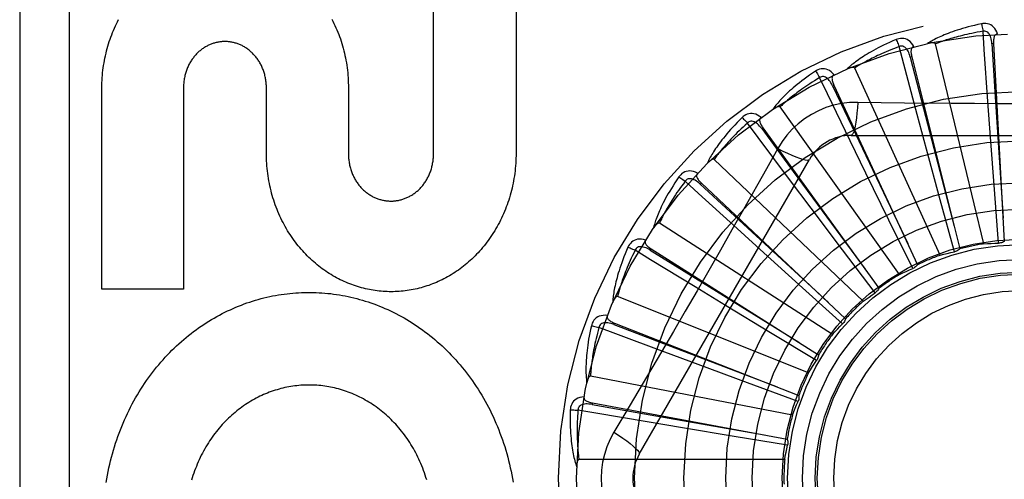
# Model space of a CAD drawing. Header units: inches. Extents: x 0 to 230, y 0 to 149.
# Tile 188 of 256: x 101.579 to 102.177, y 83.222 to 83.502. Entities that reach past the tile are written whole.
import ezdxf

# ---------------------------------------------------------------- set-up
doc = ezdxf.new("R2010")
doc.units = ezdxf.units.IN
doc.header["$LTSCALE"] = 12.648283
doc.header["$MEASUREMENT"] = 0
doc.linetypes.add('HIDDEN', pattern=[0.2, 0.1, -0.1])
doc.layers.add('RIGHTHAND_DOOR_ASSEMBLY', color=7, linetype='CONTINUOUS')

msp = doc.modelspace()

# ---------------------------------------------------------------- linework, layer by layer
at = {"layer": 'RIGHTHAND_DOOR_ASSEMBLY', "color": 8, "linetype": 'HIDDEN'}
for p, q in [((101.57865, 83.59794), (101.57865, 82.84794)), ((101.60865, 83.59794), (101.60865, 82.84794)), ((101.83002, 83.41974), (101.83002, 83.54271)), ((101.88016, 83.54271), (101.88016, 83.42043)), ((102.16435, 83.36538), (102.13489, 83.48683)), ((102.17022, 83.48699), (102.16927, 83.48694)), ((102.17022, 83.48699), (102.17676, 83.36682)), ((102.12056, 83.47902), (102.11963, 83.47878)), ((102.12056, 83.47902), (102.14972, 83.36225)), ((102.13781, 83.35849), (102.08589, 83.47217)), ((102.0733, 83.46179), (102.07243, 83.46138)), ((102.0733, 83.46179), (102.12403, 83.35265)), ((101.62852, 83.33791), (101.62852, 83.46019)), ((101.67814, 83.46019), (101.67814, 83.33791)), ((101.72851, 83.42043), (101.72851, 83.46019)), ((101.77833, 83.46019), (101.77833, 83.42001)), ((102.16841, 83.43016), (102.16684, 83.45186)), ((102.11305, 83.34671), (102.04056, 83.4485)), ((102.12954, 83.42287), (102.12389, 83.44388)), ((102.03015, 83.43593), (102.02938, 83.43536)), ((102.03015, 83.43593), (102.10062, 83.33836)), ((102.08371, 83.43127), (102.29059, 83.43127)), ((102.09274, 83.40835), (102.08322, 83.42791)), ((102.17076, 83.39845), (102.16841, 83.43016)), ((102.03912, 83.42325), (102.03221, 83.41088)), ((102.13784, 83.39218), (102.12954, 83.42287)), ((101.955, 83.23752), (102.05845, 83.41669)), ((102.09096, 83.33045), (102.00052, 83.41668)), ((102.1067, 83.37979), (102.09274, 83.40835)), ((101.99268, 83.40237), (101.99203, 83.40167)), ((101.99268, 83.40237), (102.08034, 83.3199)), ((102.05936, 83.38714), (102.0463, 83.40454)), ((102.17324, 83.36575), (102.17076, 83.39845)), ((102.14646, 83.36054), (102.13784, 83.39218)), ((102.07847, 83.36173), (102.05936, 83.38714)), ((102.07236, 83.3103), (101.96723, 83.37786)), ((102.12116, 83.35035), (102.1067, 83.37979)), ((102.03059, 83.35999), (102.01448, 83.3746)), ((101.96224, 83.36232), (101.96173, 83.36151)), ((101.96224, 83.36232), (102.06392, 83.29794)), ((102.05417, 83.33866), (102.03059, 83.35999)), ((102.09824, 83.33556), (102.07847, 83.36173)), ((101.67814, 83.33791), (101.62852, 83.33791)), ((102.00748, 83.32788), (101.9889, 83.33919)), ((102.07853, 83.3167), (102.05417, 83.33866)), ((102.0579, 83.287), (101.94188, 83.33344)), ((102.03467, 83.3114), (102.00748, 83.32788)), ((101.93993, 83.31724), (101.93958, 83.31634)), ((101.93993, 83.31724), (102.05196, 83.27326)), ((102.06275, 83.29445), (102.03467, 83.3114)), ((101.99087, 83.29198), (101.97048, 83.29957)), ((102.02069, 83.28095), (101.99087, 83.29198)), ((102.04811, 83.26138), (101.9254, 83.28503)), ((102.05146, 83.26962), (102.02069, 83.28095)), ((101.92655, 83.26875), (101.92637, 83.2678)), ((101.92655, 83.26875), (102.04488, 83.24677)), ((101.98135, 83.25359), (101.9599, 83.25718)), ((102.01272, 83.24839), (101.98135, 83.25359)), ((102.04508, 83.2431), (102.01272, 83.24839)), ((102.04335, 83.23437), (101.91838, 83.23437))]:
    msp.add_line(p, q, dxfattribs=at)
for points in [[(101.62852, 83.46019), (101.62854, 83.46171), (101.6286, 83.46323), (101.62867, 83.46475), (101.62878, 83.46627), (101.6289, 83.46778), (101.62905, 83.46929), (101.62922, 83.4708), (101.62942, 83.47229), (101.62964, 83.47379), (101.62988, 83.47527), (101.63015, 83.47675), (101.63044, 83.47822), (101.63075, 83.47968), (101.63109, 83.48113), (101.63144, 83.48257), (101.63182, 83.484), (101.63223, 83.48543), (101.63265, 83.48684), (101.63309, 83.48824), (101.63356, 83.48964), (101.63405, 83.49101), (101.63456, 83.49238), (101.63508, 83.49373), (101.63563, 83.49507), (101.6362, 83.4964), (101.63679, 83.49772), (101.6374, 83.49901), (101.63802, 83.5003), (101.63867, 83.50157)], [(101.76827, 83.50189), (101.76893, 83.50061), (101.76956, 83.49931), (101.77018, 83.498), (101.77077, 83.49668), (101.77135, 83.49534), (101.7719, 83.49398), (101.77243, 83.49261), (101.77295, 83.49123), (101.77344, 83.48984), (101.7739, 83.48843), (101.77435, 83.48702), (101.77477, 83.48559), (101.77517, 83.48416), (101.77555, 83.48272), (101.7759, 83.48127), (101.77623, 83.4798), (101.77654, 83.47833), (101.77682, 83.47685), (101.77708, 83.47536), (101.77732, 83.47386), (101.77753, 83.47236), (101.77772, 83.47085), (101.77788, 83.46933), (101.77802, 83.46781), (101.77813, 83.46629), (101.77822, 83.46476), (101.77828, 83.46324), (101.77832, 83.46172), (101.77833, 83.46019)], [(102.1629, 83.49906), (102.16072, 83.49859), (102.15864, 83.49811), (102.15666, 83.49763), (102.15478, 83.49714), (102.15298, 83.49666), (102.15127, 83.49616), (102.14965, 83.49567), (102.1481, 83.49518), (102.14663, 83.49469), (102.14523, 83.4942), (102.14389, 83.49371), (102.14262, 83.49323), (102.14141, 83.49276), (102.14025, 83.49229), (102.13915, 83.49183), (102.13811, 83.49137), (102.13711, 83.49092), (102.13617, 83.49047), (102.13527, 83.49003), (102.13442, 83.4896), (102.13361, 83.48917), (102.13284, 83.48875), (102.13212, 83.48834), (102.13143, 83.48793), (102.13077, 83.48753), (102.13015, 83.48713)], [(102.17264, 83.49282), (102.17215, 83.49409), (102.17158, 83.49522), (102.17093, 83.49621), (102.17019, 83.49706), (102.16937, 83.49777), (102.16849, 83.49833), (102.16755, 83.49875), (102.16658, 83.49904), (102.1656, 83.4992), (102.16464, 83.49924), (102.16374, 83.4992), (102.1629, 83.49906)], [(102.1629, 83.49906), (102.16305, 83.49846), (102.16321, 83.49777), (102.16337, 83.49701), (102.16353, 83.49621), (102.16369, 83.49535), (102.16384, 83.49448)], [(102.16384, 83.49448), (102.16202, 83.49417), (102.16027, 83.49386), (102.1586, 83.49354), (102.157, 83.49322), (102.15547, 83.4929), (102.15401, 83.49258), (102.15261, 83.49226), (102.15127, 83.49194), (102.14999, 83.49163), (102.14876, 83.49131), (102.14758, 83.491), (102.14646, 83.49069), (102.14538, 83.49038), (102.14435, 83.49008), (102.14336, 83.48979), (102.14242, 83.4895), (102.14151, 83.48921), (102.14064, 83.48893), (102.13981, 83.48865), (102.13901, 83.48837), (102.13825, 83.4881), (102.13752, 83.48784), (102.13682, 83.48758), (102.13615, 83.48732), (102.1355, 83.48707), (102.13489, 83.48683)], [(102.16926, 83.48694), (102.16918, 83.48797), (102.16905, 83.48895), (102.16887, 83.48986), (102.16865, 83.49072), (102.16837, 83.49151), (102.16804, 83.49223), (102.16766, 83.49288), (102.16722, 83.49344), (102.16673, 83.49389), (102.1662, 83.49423), (102.16561, 83.49445), (102.16501, 83.49457), (102.16442, 83.49458), (102.16384, 83.49448)], [(102.16684, 83.45186), (102.16461, 83.48346), (102.16384, 83.49448)], [(102.17265, 83.49282), (102.17219, 83.49275), (102.17178, 83.49261), (102.17143, 83.49238), (102.17112, 83.49209), (102.17087, 83.49174), (102.17067, 83.49135), (102.17051, 83.49091), (102.17039, 83.49043), (102.1703, 83.48992), (102.17024, 83.48938), (102.17021, 83.48881), (102.17019, 83.48822), (102.1702, 83.48762), (102.17022, 83.48699)], [(101.72851, 83.46019), (101.7285, 83.46087), (101.72848, 83.46155), (101.72844, 83.46223), (101.72839, 83.4629), (101.72833, 83.46358), (101.72825, 83.46425), (101.72815, 83.46492), (101.72804, 83.46559), (101.72792, 83.46625), (101.72779, 83.46691), (101.72764, 83.46756), (101.72747, 83.46821), (101.7273, 83.46885), (101.72711, 83.46948), (101.72691, 83.4701), (101.72669, 83.47071), (101.72647, 83.47132), (101.72623, 83.47192), (101.72598, 83.47251), (101.72572, 83.47309), (101.72545, 83.47367), (101.72516, 83.47423), (101.72487, 83.47479), (101.72456, 83.47534), (101.72424, 83.47588), (101.72392, 83.47641), (101.72358, 83.47693), (101.72323, 83.47744), (101.72288, 83.47793), (101.72251, 83.47842), (101.72214, 83.4789), (101.72176, 83.47936), (101.72137, 83.47982), (101.72097, 83.48026), (101.72057, 83.48069), (101.72016, 83.48111), (101.71973, 83.48152), (101.71931, 83.48191), (101.71887, 83.4823), (101.71842, 83.48268), (101.71797, 83.48304), (101.71752, 83.4834), (101.71705, 83.48374), (101.71658, 83.48407), (101.71611, 83.48439), (101.71563, 83.48469), (101.71515, 83.48498), (101.71467, 83.48526), (101.71418, 83.48553), (101.71369, 83.48578), (101.7132, 83.48602), (101.7127, 83.48625), (101.7122, 83.48646), (101.7117, 83.48666), (101.71119, 83.48686), (101.71068, 83.48703), (101.71016, 83.4872), (101.70964, 83.48736), (101.70912, 83.4875), (101.70859, 83.48763), (101.70806, 83.48775), (101.70753, 83.48786), (101.707, 83.48795), (101.70647, 83.48803), (101.70594, 83.4881), (101.70541, 83.48816), (101.70488, 83.4882), (101.70435, 83.48823), (101.70382, 83.48825), (101.7033, 83.48826), (101.70277, 83.48825), (101.70225, 83.48823), (101.70172, 83.4882), (101.70119, 83.48816), (101.70066, 83.4881), (101.70013, 83.48804), (101.6996, 83.48795), (101.69907, 83.48786), (101.69854, 83.48776), (101.69801, 83.48764), (101.69748, 83.48751), (101.69696, 83.48736), (101.69644, 83.48721), (101.69593, 83.48704), (101.69542, 83.48686), (101.69491, 83.48667), (101.69441, 83.48647), (101.69391, 83.48626), (101.69342, 83.48603), (101.69293, 83.48579), (101.69244, 83.48554), (101.69195, 83.48528), (101.69147, 83.485), (101.69099, 83.48471), (101.69052, 83.4844), (101.69004, 83.48409), (101.68958, 83.48376), (101.68912, 83.48342), (101.68866, 83.48307), (101.68821, 83.4827), (101.68777, 83.48233), (101.68733, 83.48194), (101.68691, 83.48154), (101.68649, 83.48114), (101.68608, 83.48072), (101.68567, 83.48029), (101.68528, 83.47985), (101.68489, 83.4794), (101.68451, 83.47893), (101.68414, 83.47846), (101.68378, 83.47797), (101.68342, 83.47748), (101.68308, 83.47697), (101.68274, 83.47645), (101.68241, 83.47592), (101.6821, 83.47538), (101.68179, 83.47483), (101.68149, 83.47427), (101.68121, 83.47371), (101.68094, 83.47313), (101.68068, 83.47255), (101.68043, 83.47196), (101.68019, 83.47136), (101.67996, 83.47075), (101.67975, 83.47013), (101.67955, 83.46951), (101.67936, 83.46888), (101.67918, 83.46824), (101.67902, 83.46759), (101.67887, 83.46694), (101.67873, 83.46628), (101.67861, 83.46561), (101.6785, 83.46494), (101.67841, 83.46427), (101.67833, 83.4636), (101.67826, 83.46292), (101.67821, 83.46224), (101.67817, 83.46155), (101.67815, 83.46087), (101.67814, 83.46019)], [(102.11108, 83.48948), (102.10903, 83.48861), (102.10708, 83.48774), (102.10522, 83.4869), (102.10347, 83.48606), (102.1018, 83.48524), (102.10022, 83.48444), (102.09871, 83.48365), (102.09729, 83.48287), (102.09593, 83.48211), (102.09465, 83.48136), (102.09343, 83.48063), (102.09227, 83.47992), (102.09117, 83.47922), (102.09013, 83.47855), (102.08913, 83.47788), (102.08819, 83.47724), (102.0873, 83.47661), (102.08646, 83.47599), (102.08566, 83.47539), (102.08491, 83.4748), (102.08419, 83.47423), (102.08352, 83.47367), (102.08289, 83.47312), (102.08229, 83.47259), (102.08172, 83.47208), (102.08118, 83.47157)], [(102.11287, 83.48516), (102.11114, 83.48451), (102.10948, 83.48387), (102.1079, 83.48325), (102.10639, 83.48263), (102.10495, 83.48203), (102.10358, 83.48144), (102.10226, 83.48086), (102.10101, 83.48029), (102.09981, 83.47974), (102.09866, 83.4792), (102.09757, 83.47867), (102.09652, 83.47815), (102.09552, 83.47765), (102.09457, 83.47716), (102.09365, 83.47668), (102.09278, 83.47621), (102.09194, 83.47576), (102.09114, 83.47532), (102.09038, 83.47489), (102.08965, 83.47447), (102.08895, 83.47406), (102.08828, 83.47366), (102.08764, 83.47327), (102.08703, 83.47289), (102.08645, 83.47253), (102.08589, 83.47217)], [(102.12183, 83.4852), (102.12111, 83.48635), (102.12034, 83.48735), (102.1195, 83.4882), (102.11862, 83.4889), (102.11768, 83.48944), (102.11671, 83.48983), (102.11571, 83.49006), (102.1147, 83.49016), (102.11371, 83.49013), (102.11276, 83.48999), (102.11189, 83.48977), (102.11108, 83.48948)], [(102.11108, 83.48948), (102.11134, 83.48892), (102.11163, 83.48827), (102.11193, 83.48756), (102.11224, 83.4868), (102.11256, 83.48599), (102.11287, 83.48516)], [(102.11963, 83.47878), (102.11934, 83.47978), (102.11903, 83.48071), (102.11869, 83.48158), (102.1183, 83.48238), (102.11788, 83.4831), (102.11742, 83.48375), (102.11692, 83.48431), (102.11639, 83.48478), (102.11582, 83.48513), (102.11523, 83.48536), (102.11462, 83.48547), (102.114, 83.48547), (102.11342, 83.48537), (102.11287, 83.48516)], [(102.12389, 83.44388), (102.11571, 83.47449), (102.11287, 83.48516)], [(102.12183, 83.4852), (102.1214, 83.48504), (102.12103, 83.48482), (102.12072, 83.48454), (102.12047, 83.48419), (102.12029, 83.48381), (102.12017, 83.48338), (102.1201, 83.48292), (102.12007, 83.48243), (102.12008, 83.48191), (102.12012, 83.48136), (102.1202, 83.4808), (102.12029, 83.48022), (102.12041, 83.47963), (102.12056, 83.47902)], [(102.13489, 83.48683), (102.13482, 83.48698), (102.13471, 83.48712), (102.13457, 83.48722), (102.1344, 83.4873), (102.13422, 83.48737), (102.13401, 83.48742), (102.1338, 83.48745), (102.13358, 83.48748), (102.13334, 83.48749), (102.1331, 83.4875), (102.13285, 83.48749), (102.13259, 83.48748), (102.13232, 83.48747), (102.13204, 83.48744), (102.13176, 83.48741), (102.13146, 83.48737), (102.13116, 83.48733), (102.13084, 83.48727), (102.13051, 83.48721), (102.13016, 83.48714)], [(102.16927, 83.48694), (102.17129, 83.45473), (102.17601, 83.381)], [(102.11963, 83.47878), (102.12771, 83.44755), (102.1463, 83.37603)], [(102.06201, 83.47027), (102.06016, 83.46902), (102.05841, 83.46781), (102.05675, 83.46662), (102.05518, 83.46547), (102.0537, 83.46435), (102.0523, 83.46326), (102.05097, 83.4622), (102.04972, 83.46117), (102.04853, 83.46016), (102.04741, 83.45919), (102.04635, 83.45824), (102.04535, 83.45732), (102.0444, 83.45643), (102.04351, 83.45557), (102.04266, 83.45473), (102.04185, 83.45392), (102.0411, 83.45313), (102.04039, 83.45236), (102.03972, 83.45162), (102.03909, 83.4509), (102.0385, 83.4502), (102.03794, 83.44953), (102.03742, 83.44887), (102.03693, 83.44824), (102.03647, 83.44762), (102.03605, 83.44703)], [(102.07338, 83.4681), (102.07245, 83.46909), (102.0715, 83.46993), (102.07052, 83.47061), (102.06952, 83.47112), (102.0685, 83.47148), (102.06748, 83.47167), (102.06645, 83.47171), (102.06543, 83.47162), (102.06447, 83.4714), (102.06356, 83.47108), (102.06275, 83.47071), (102.06201, 83.47027)], [(102.06201, 83.47027), (102.06238, 83.46977), (102.06278, 83.46919), (102.06321, 83.46855), (102.06366, 83.46785), (102.06413, 83.46712), (102.06459, 83.46637)], [(102.07243, 83.46138), (102.07196, 83.46231), (102.07148, 83.46317), (102.07097, 83.46395), (102.07045, 83.46466), (102.0699, 83.46529), (102.06932, 83.46584), (102.06873, 83.4663), (102.06811, 83.46666), (102.06749, 83.46689), (102.06687, 83.46701), (102.06624, 83.467), (102.06564, 83.46688), (102.06509, 83.46667), (102.06458, 83.46637)], [(102.07338, 83.4681), (102.07298, 83.46786), (102.07266, 83.46758), (102.07241, 83.46724), (102.07224, 83.46685), (102.07213, 83.46644), (102.07209, 83.466), (102.07211, 83.46553), (102.07217, 83.46504), (102.07228, 83.46453), (102.07243, 83.46401), (102.07261, 83.46347), (102.07281, 83.46292), (102.07304, 83.46236), (102.0733, 83.46179)], [(102.08589, 83.47217), (102.08579, 83.47231), (102.08567, 83.47242), (102.08551, 83.47249), (102.08532, 83.47254), (102.08513, 83.47257), (102.08492, 83.47258), (102.08471, 83.47258), (102.08448, 83.47256), (102.08425, 83.47253), (102.08401, 83.47249), (102.08376, 83.47244), (102.08351, 83.47238), (102.08325, 83.47231), (102.08298, 83.47223), (102.08271, 83.47215), (102.08242, 83.47206), (102.08213, 83.47195), (102.08183, 83.47184), (102.08152, 83.47171), (102.08119, 83.47158)], [(102.06459, 83.46637), (102.06301, 83.4654), (102.0615, 83.46446), (102.06007, 83.46355), (102.0587, 83.46266), (102.0574, 83.46179), (102.05617, 83.46095), (102.05498, 83.46013), (102.05386, 83.45934), (102.05279, 83.45857), (102.05177, 83.45782), (102.05079, 83.45709), (102.04986, 83.45639), (102.04898, 83.45571), (102.04813, 83.45504), (102.04732, 83.4544), (102.04655, 83.45378), (102.04582, 83.45317), (102.04512, 83.45259), (102.04445, 83.45202), (102.04381, 83.45147), (102.0432, 83.45094), (102.04262, 83.45042), (102.04207, 83.44992), (102.04154, 83.44943), (102.04104, 83.44896), (102.04056, 83.4485)], [(102.08322, 83.42791), (102.0694, 83.45642), (102.06459, 83.46637)], [(102.07243, 83.46138), (102.08628, 83.43224), (102.11806, 83.36554)], [(102.08769, 83.4513), (102.08275, 83.45115), (102.07789, 83.45056), (102.0731, 83.44955), (102.06843, 83.44811), (102.0639, 83.44625), (102.05955, 83.444), (102.05542, 83.44136), (102.05155, 83.43837), (102.04795, 83.43504), (102.04467, 83.4314), (102.04172, 83.42746), (102.03912, 83.42325)], [(102.08769, 83.4513), (102.08749, 83.44791), (102.08724, 83.44473), (102.08694, 83.44184), (102.08659, 83.43924), (102.08619, 83.43693), (102.08575, 83.43497), (102.08527, 83.43339), (102.08477, 83.43223), (102.08424, 83.43151), (102.08371, 83.43127)], [(102.14449, 83.45064), (102.11607, 83.45092), (102.10191, 83.45109), (102.08769, 83.4513)], [(102.27244, 83.45109), (102.24411, 83.45078), (102.22989, 83.45065), (102.21567, 83.45056), (102.20144, 83.45049), (102.1872, 83.45047), (102.17296, 83.45049), (102.15872, 83.45055), (102.14449, 83.45064)], [(102.02904, 83.44214), (102.02794, 83.44294), (102.02685, 83.44358), (102.02576, 83.44406), (102.02468, 83.44438), (102.02361, 83.44453), (102.02257, 83.44453), (102.02155, 83.44438), (102.02057, 83.44409), (102.01966, 83.44369), (102.01883, 83.44321), (102.0181, 83.44269), (102.01747, 83.44211)], [(102.04056, 83.4485), (102.04043, 83.44862), (102.04029, 83.4487), (102.04011, 83.44875), (102.03993, 83.44876), (102.03973, 83.44875), (102.03952, 83.44872), (102.03931, 83.44868), (102.0391, 83.44862), (102.03887, 83.44854), (102.03865, 83.44846), (102.03841, 83.44836), (102.03818, 83.44826), (102.03793, 83.44814), (102.03769, 83.44802), (102.03743, 83.44788), (102.03717, 83.44773), (102.0369, 83.44757), (102.03663, 83.44741), (102.03637, 83.44725), (102.03612, 83.44708)], [(102.01747, 83.44211), (102.01589, 83.44054), (102.01439, 83.43902), (102.01299, 83.43754), (102.01167, 83.43611), (102.01042, 83.43473), (102.00925, 83.4334), (102.00815, 83.4321), (102.00712, 83.43085), (102.00614, 83.42964), (102.00523, 83.42847), (102.00437, 83.42734), (102.00356, 83.42625), (102.0028, 83.4252), (102.00208, 83.42418), (102.0014, 83.42319), (102.00077, 83.42225), (102.00017, 83.42133), (101.99962, 83.42044), (101.9991, 83.41959), (101.99862, 83.41876), (101.99818, 83.41796), (101.99776, 83.41719), (101.99737, 83.41645), (101.99701, 83.41574), (101.99668, 83.41505), (101.99637, 83.41438)], [(102.02073, 83.43877), (102.01937, 83.43753), (102.01807, 83.43632), (102.01683, 83.43515), (102.01566, 83.43402), (102.01455, 83.43292), (102.01349, 83.43186), (102.01248, 83.43083), (102.01153, 83.42984), (102.01062, 83.42888), (102.00976, 83.42795), (102.00894, 83.42706), (102.00816, 83.42619), (102.00742, 83.42535), (102.00672, 83.42454), (102.00605, 83.42375), (102.00541, 83.423), (102.0048, 83.42227), (102.00422, 83.42156), (102.00367, 83.42087), (102.00315, 83.42021), (102.00265, 83.41957), (102.00218, 83.41895), (102.00173, 83.41836), (102.00131, 83.41778), (102.0009, 83.41722), (102.00052, 83.41668)], [(102.01747, 83.44211), (102.01792, 83.44169), (102.01843, 83.4412), (102.01897, 83.44065), (102.01954, 83.44006), (102.02014, 83.43942), (102.02073, 83.43877)], [(102.02938, 83.43536), (102.02874, 83.43619), (102.02811, 83.43693), (102.02746, 83.43761), (102.02681, 83.43821), (102.02615, 83.43872), (102.02548, 83.43915), (102.02481, 83.43949), (102.02414, 83.43973), (102.02349, 83.43984), (102.02285, 83.43984), (102.02224, 83.43971), (102.02167, 83.43948), (102.02117, 83.43917), (102.02073, 83.43877)], [(102.0463, 83.40454), (102.02734, 83.42992), (102.02073, 83.43877)], [(102.02904, 83.44214), (102.02869, 83.44183), (102.02843, 83.44149), (102.02825, 83.44111), (102.02815, 83.4407), (102.02813, 83.44027), (102.02817, 83.43983), (102.02827, 83.43938), (102.02843, 83.43891), (102.02863, 83.43843), (102.02888, 83.43794), (102.02915, 83.43744), (102.02946, 83.43694), (102.02979, 83.43644), (102.03015, 83.43593)], [(102.02938, 83.43536), (102.04849, 83.40937), (102.09232, 83.34989)], [(101.88016, 83.42043), (101.88015, 83.41889), (101.88011, 83.41735), (101.88005, 83.41582), (101.87996, 83.41428), (101.87985, 83.41275), (101.87971, 83.41122), (101.87955, 83.4097), (101.87936, 83.40818), (101.87915, 83.40666), (101.87891, 83.40516), (101.87865, 83.40366), (101.87837, 83.40217), (101.87806, 83.40068), (101.87772, 83.39921), (101.87737, 83.39774), (101.87699, 83.39629), (101.87659, 83.39484), (101.87616, 83.3934), (101.87571, 83.39197), (101.87524, 83.39056), (101.87475, 83.38916), (101.87424, 83.38776), (101.8737, 83.38639), (101.87314, 83.38502), (101.87257, 83.38367), (101.87197, 83.38233), (101.87135, 83.381), (101.87071, 83.37969), (101.87005, 83.37839), (101.86937, 83.37711), (101.86867, 83.37585), (101.86796, 83.3746), (101.86723, 83.37337), (101.86647, 83.37216), (101.86571, 83.37096), (101.86492, 83.36978), (101.86412, 83.36862), (101.8633, 83.36747), (101.86246, 83.36635), (101.86161, 83.36524), (101.86074, 83.36415), (101.85986, 83.36308), (101.85896, 83.36203), (101.85805, 83.361), (101.85713, 83.35999), (101.85619, 83.359), (101.85524, 83.35803), (101.85428, 83.35707), (101.85331, 83.35614), (101.85232, 83.35523), (101.85132, 83.35434), (101.85031, 83.35347), (101.84929, 83.35263), (101.84826, 83.3518), (101.84722, 83.35099), (101.84617, 83.35021), (101.84512, 83.34945), (101.84405, 83.34871), (101.84298, 83.34799), (101.84189, 83.34729), (101.8408, 83.34662), (101.8397, 83.34596), (101.83859, 83.34532), (101.83747, 83.34471), (101.83635, 83.34412), (101.83522, 83.34355), (101.83409, 83.343), (101.83295, 83.34247), (101.8318, 83.34197), (101.83065, 83.34149), (101.82949, 83.34102), (101.82833, 83.34058), (101.82716, 83.34016), (101.82599, 83.33976), (101.82481, 83.33939), (101.82362, 83.33903), (101.82244, 83.3387), (101.82125, 83.33838), (101.82006, 83.33809), (101.81886, 83.33783), (101.81767, 83.33758), (101.81647, 83.33735), (101.81527, 83.33715), (101.81406, 83.33697), (101.81285, 83.3368), (101.81164, 83.33666), (101.81043, 83.33655), (101.80921, 83.33645), (101.808, 83.33637), (101.80679, 83.33632), (101.80557, 83.33629), (101.80436, 83.33628), (101.80315, 83.33629), (101.80194, 83.33632), (101.80072, 83.33638), (101.79951, 83.33645), (101.79829, 83.33655), (101.79708, 83.33667), (101.79586, 83.33681), (101.79465, 83.33697), (101.79344, 83.33715), (101.79224, 83.33736), (101.79104, 83.33758), (101.78984, 83.33783), (101.78864, 83.3381), (101.78745, 83.33839), (101.78626, 83.33871), (101.78507, 83.33904), (101.78388, 83.3394), (101.7827, 83.33978), (101.78152, 83.34018), (101.78034, 83.3406), (101.77917, 83.34104), (101.77801, 83.34151), (101.77685, 83.34199), (101.7757, 83.3425), (101.77456, 83.34303), (101.77342, 83.34358), (101.77228, 83.34415), (101.77115, 83.34475), (101.77003, 83.34537), (101.76892, 83.346), (101.76781, 83.34666), (101.76671, 83.34734), (101.76562, 83.34804), (101.76455, 83.34876), (101.76348, 83.34951), (101.76242, 83.35027), (101.76137, 83.35105), (101.76033, 83.35186), (101.7593, 83.35269), (101.75827, 83.35353), (101.75727, 83.3544), (101.75627, 83.35529), (101.75528, 83.3562), (101.75431, 83.35713), (101.75335, 83.35808), (101.7524, 83.35904), (101.75147, 83.36003), (101.75055, 83.36104), (101.74964, 83.36206), (101.74875, 83.36311), (101.74787, 83.36417), (101.74701, 83.36526), (101.74616, 83.36636), (101.74533, 83.36748), (101.74451, 83.36862), (101.74371, 83.36978), (101.74293, 83.37095), (101.74216, 83.37214), (101.74142, 83.37335), (101.74069, 83.37457), (101.73998, 83.37582), (101.73928, 83.37707), (101.73861, 83.37835), (101.73795, 83.37964), (101.73731, 83.38095), (101.7367, 83.38227), (101.7361, 83.3836), (101.73552, 83.38495), (101.73497, 83.38632), (101.73443, 83.38769), (101.73392, 83.38908), (101.73343, 83.39048), (101.73296, 83.3919), (101.73251, 83.39332), (101.73209, 83.39476), (101.73169, 83.39621), (101.73131, 83.39766), (101.73095, 83.39913), (101.73062, 83.40061), (101.73031, 83.40209), (101.73003, 83.40359), (101.72976, 83.40509), (101.72953, 83.4066), (101.72932, 83.40812), (101.72913, 83.40964), (101.72896, 83.41117), (101.72882, 83.41271), (101.72871, 83.41425), (101.72862, 83.41579), (101.72856, 83.41734), (101.72852, 83.41888), (101.72851, 83.42043)], [(101.77833, 83.42001), (101.77834, 83.41932), (101.77836, 83.41864), (101.7784, 83.41795), (101.77845, 83.41727), (101.77852, 83.41659), (101.7786, 83.41591), (101.77869, 83.41523), (101.7788, 83.41455), (101.77892, 83.41389), (101.77906, 83.41322), (101.77921, 83.41256), (101.77937, 83.41191), (101.77955, 83.41126), (101.77974, 83.41063), (101.77994, 83.41), (101.78015, 83.40937), (101.78038, 83.40876), (101.78062, 83.40816), (101.78087, 83.40756), (101.78113, 83.40697), (101.7814, 83.40639), (101.78169, 83.40581), (101.78198, 83.40525), (101.78229, 83.40469), (101.78261, 83.40414), (101.78294, 83.4036), (101.78328, 83.40308), (101.78363, 83.40256), (101.78398, 83.40205), (101.78435, 83.40156), (101.78473, 83.40107), (101.78511, 83.4006), (101.7855, 83.40014), (101.7859, 83.39969), (101.78631, 83.39925), (101.78672, 83.39882), (101.78715, 83.3984), (101.78758, 83.398), (101.78802, 83.3976), (101.78846, 83.39721), (101.78892, 83.39684), (101.78938, 83.39648), (101.78985, 83.39612), (101.79032, 83.39579), (101.7908, 83.39546), (101.79128, 83.39514), (101.79177, 83.39484), (101.79226, 83.39455), (101.79276, 83.39428), (101.79325, 83.39402), (101.79375, 83.39377), (101.79426, 83.39353), (101.79476, 83.3933), (101.79527, 83.39309), (101.79578, 83.39289), (101.7963, 83.3927), (101.79682, 83.39253), (101.79735, 83.39236), (101.79788, 83.39221), (101.79842, 83.39207), (101.79895, 83.39194), (101.79949, 83.39183), (101.80003, 83.39172), (101.80057, 83.39163), (101.80112, 83.39155), (101.80166, 83.39149), (101.8022, 83.39144), (101.80274, 83.3914), (101.80328, 83.39137), (101.80381, 83.39135), (101.80435, 83.39135), (101.80489, 83.39136), (101.80542, 83.39138), (101.80596, 83.39142), (101.8065, 83.39147), (101.80704, 83.39153), (101.80758, 83.3916), (101.80812, 83.39169), (101.80866, 83.39178), (101.8092, 83.3919), (101.80974, 83.39202), (101.81028, 83.39215), (101.81081, 83.3923), (101.81134, 83.39246), (101.81186, 83.39264), (101.81239, 83.39282), (101.8129, 83.39302), (101.81341, 83.39322), (101.81392, 83.39344), (101.81442, 83.39368), (101.81492, 83.39392), (101.81542, 83.39418), (101.81591, 83.39445), (101.81641, 83.39473), (101.81689, 83.39503), (101.81738, 83.39534), (101.81786, 83.39566), (101.81833, 83.39599), (101.8188, 83.39634), (101.81926, 83.3967), (101.81972, 83.39707), (101.82017, 83.39745), (101.82061, 83.39784), (101.82105, 83.39824), (101.82148, 83.39866), (101.8219, 83.39908), (101.82231, 83.39952), (101.82271, 83.39996), (101.8231, 83.40042), (101.82349, 83.40089), (101.82387, 83.40137), (101.82424, 83.40186), (101.8246, 83.40236), (101.82495, 83.40287), (101.82529, 83.4034), (101.82562, 83.40393), (101.82594, 83.40448), (101.82626, 83.40503), (101.82656, 83.40559), (101.82685, 83.40616), (101.82713, 83.40674), (101.82739, 83.40733), (101.82765, 83.40792), (101.82789, 83.40853), (101.82812, 83.40914), (101.82834, 83.40975), (101.82854, 83.41038), (101.82874, 83.41102), (101.82892, 83.41166), (101.82909, 83.41231), (101.82924, 83.41296), (101.82938, 83.41362), (101.82951, 83.41429), (101.82962, 83.41496), (101.82972, 83.41564), (101.82981, 83.41632), (101.82988, 83.417), (101.82994, 83.41769), (101.82998, 83.41837), (101.83001, 83.41906), (101.83002, 83.41974)], [(102.03911, 83.42325), (102.04214, 83.42173), (102.04503, 83.42036), (102.04768, 83.41918), (102.0501, 83.41818), (102.0523, 83.41737), (102.05422, 83.41677), (102.05583, 83.41639), (102.05709, 83.41625), (102.05797, 83.41635), (102.05845, 83.41669)], [(102.00052, 83.41668), (102.00037, 83.41678), (102.00021, 83.41683), (102.00004, 83.41684), (101.99985, 83.41682), (101.99966, 83.41677), (101.99946, 83.41671), (101.99926, 83.41662), (101.99906, 83.41652), (101.99886, 83.41641), (101.99865, 83.41628), (101.99844, 83.41614), (101.99823, 83.41599), (101.99801, 83.41583), (101.99779, 83.41566), (101.99757, 83.41548), (101.99734, 83.41529), (101.99711, 83.41508), (101.99687, 83.41487), (101.99662, 83.41464), (101.99637, 83.41439)], [(102.03221, 83.41088), (102.01831, 83.38619), (102.01132, 83.37382), (102.00429, 83.36145), (101.99723, 83.34909), (101.99012, 83.33675), (101.98299, 83.32442), (101.97582, 83.31213), (101.96862, 83.29985)], [(101.99041, 83.40825), (101.98918, 83.40883), (101.98799, 83.40926), (101.98683, 83.40952), (101.98571, 83.40963), (101.98463, 83.40958), (101.9836, 83.40938), (101.98263, 83.40903), (101.98173, 83.40857), (101.98091, 83.40801), (101.98019, 83.40738), (101.97957, 83.40673), (101.97905, 83.40604)], [(101.99041, 83.40826), (101.99013, 83.40789), (101.98994, 83.4075), (101.98984, 83.40709), (101.98982, 83.40667), (101.98987, 83.40625), (101.99, 83.40583), (101.99018, 83.4054), (101.99043, 83.40497), (101.99072, 83.40453), (101.99105, 83.4041), (101.99141, 83.40367), (101.99181, 83.40323), (101.99223, 83.4028), (101.99268, 83.40237)], [(101.97905, 83.40604), (101.9778, 83.4042), (101.97662, 83.40242), (101.97552, 83.4007), (101.9745, 83.39905), (101.97354, 83.39746), (101.97264, 83.39593), (101.9718, 83.39445), (101.97102, 83.39302), (101.9703, 83.39165), (101.96962, 83.39033), (101.96899, 83.38906), (101.9684, 83.38783), (101.96785, 83.38665), (101.96734, 83.38552), (101.96686, 83.38442), (101.96642, 83.38337), (101.96601, 83.38236), (101.96563, 83.38138), (101.96529, 83.38045), (101.96497, 83.37954), (101.96468, 83.37868), (101.96442, 83.37784), (101.96418, 83.37704), (101.96396, 83.37627), (101.96376, 83.37553), (101.96359, 83.37482)], [(101.98289, 83.40338), (101.98179, 83.4019), (101.98074, 83.40046), (101.97975, 83.39908), (101.97881, 83.39775), (101.97793, 83.39646), (101.97709, 83.39522), (101.9763, 83.39402), (101.97555, 83.39287), (101.97484, 83.39175), (101.97417, 83.39068), (101.97353, 83.38964), (101.97293, 83.38864), (101.97236, 83.38768), (101.97182, 83.38675), (101.97131, 83.38585), (101.97083, 83.38499), (101.97037, 83.38415), (101.96994, 83.38335), (101.96953, 83.38257), (101.96914, 83.38183), (101.96877, 83.3811), (101.96843, 83.38041), (101.9681, 83.37974), (101.96779, 83.37909), (101.9675, 83.37846), (101.96723, 83.37786)], [(101.97905, 83.40604), (101.97958, 83.40571), (101.98017, 83.40532), (101.98081, 83.40489), (101.98148, 83.40442), (101.98219, 83.40391), (101.98289, 83.40338)], [(101.99203, 83.40167), (101.99125, 83.40235), (101.99048, 83.40297), (101.98972, 83.40351), (101.98897, 83.40397), (101.98822, 83.40435), (101.98749, 83.40465), (101.98676, 83.40486), (101.98606, 83.40496), (101.9854, 83.40495), (101.98477, 83.40482), (101.9842, 83.40458), (101.98368, 83.40425), (101.98325, 83.40385), (101.98289, 83.40338)], [(102.01448, 83.3746), (101.99106, 83.39593), (101.98289, 83.40338)], [(101.99203, 83.40167), (102.01572, 83.37976), (102.07001, 83.32965)], [(101.96723, 83.37786), (101.96707, 83.37793), (101.9669, 83.37795), (101.96672, 83.37793), (101.96654, 83.37787), (101.96636, 83.37779), (101.96618, 83.37768), (101.96601, 83.37756), (101.96583, 83.37743), (101.96565, 83.37728), (101.96547, 83.37711), (101.96529, 83.37694), (101.96511, 83.37675), (101.96492, 83.37655), (101.96474, 83.37634), (101.96456, 83.37612), (101.96437, 83.37589), (101.96417, 83.37564), (101.96398, 83.37539), (101.96381, 83.37514), (101.96364, 83.3749)], [(101.9589, 83.36767), (101.95758, 83.36801), (101.95633, 83.3682), (101.95514, 83.36824), (101.95402, 83.36813), (101.95297, 83.36788), (101.952, 83.36749), (101.95111, 83.36697), (101.95031, 83.36634), (101.94962, 83.36563), (101.94902, 83.36488), (101.94854, 83.36412), (101.94816, 83.36335)], [(101.9589, 83.36767), (101.95869, 83.36726), (101.95857, 83.36685), (101.95855, 83.36642), (101.95861, 83.36601), (101.95874, 83.3656), (101.95895, 83.36521), (101.95921, 83.36483), (101.95953, 83.36445), (101.9599, 83.36408), (101.96031, 83.36372), (101.96075, 83.36336), (101.96122, 83.36301), (101.96172, 83.36266), (101.96224, 83.36232)], [(102.16435, 83.36538), (102.16658, 83.36552), (102.1688, 83.36563), (102.17102, 83.36571), (102.17324, 83.36575)], [(102.17676, 83.36682), (102.17622, 83.3665), (102.17566, 83.36624), (102.17507, 83.36603), (102.17446, 83.36588), (102.17386, 83.36579), (102.17324, 83.36575)], [(101.94816, 83.36335), (101.94728, 83.3613), (101.94646, 83.35933), (101.94571, 83.35744), (101.94501, 83.35563), (101.94437, 83.35388), (101.94378, 83.3522), (101.94324, 83.35059), (101.94274, 83.34905), (101.94229, 83.34756), (101.94187, 83.34614), (101.94149, 83.34477), (101.94115, 83.34345), (101.94083, 83.34219), (101.94054, 83.34098), (101.94028, 83.33982), (101.94004, 83.3387), (101.93983, 83.33763), (101.93965, 83.3366), (101.93949, 83.33561), (101.93935, 83.33467), (101.93923, 83.33376), (101.93913, 83.33289), (101.93904, 83.33206), (101.93897, 83.33126), (101.93892, 83.3305), (101.93888, 83.32976)], [(101.95244, 83.36146), (101.95163, 83.3598), (101.95087, 83.35819), (101.95016, 83.35665), (101.94949, 83.35516), (101.94887, 83.35373), (101.94828, 83.35235), (101.94773, 83.35103), (101.94721, 83.34975), (101.94673, 83.34852), (101.94627, 83.34734), (101.94584, 83.3462), (101.94544, 83.34511), (101.94507, 83.34405), (101.94471, 83.34304), (101.94438, 83.34206), (101.94407, 83.34112), (101.94378, 83.34022), (101.94351, 83.33934), (101.94325, 83.3385), (101.94301, 83.3377), (101.94279, 83.33692), (101.94258, 83.33617), (101.94238, 83.33545), (101.9422, 83.33475), (101.94204, 83.33409), (101.94188, 83.33344)], [(101.94816, 83.36335), (101.94874, 83.36313), (101.94939, 83.36286), (101.9501, 83.36255), (101.95085, 83.36221), (101.95164, 83.36185), (101.95244, 83.36146)], [(101.96173, 83.36151), (101.96083, 83.36204), (101.95997, 83.3625), (101.95912, 83.36288), (101.95829, 83.3632), (101.95748, 83.36343), (101.95671, 83.36358), (101.95596, 83.36364), (101.95525, 83.36361), (101.9546, 83.36348), (101.95401, 83.36324), (101.95349, 83.36289), (101.95305, 83.36247), (101.95269, 83.36199), (101.95244, 83.36146)], [(101.9889, 83.33919), (101.96186, 83.3557), (101.95244, 83.36146)], [(101.96173, 83.36151), (101.98914, 83.34448), (102.05194, 83.30555)], [(102.13781, 83.35849), (102.13996, 83.35905), (102.14213, 83.35958), (102.14429, 83.36008), (102.14646, 83.36054)], [(102.14972, 83.36225), (102.14925, 83.36184), (102.14875, 83.36148), (102.14821, 83.36116), (102.14764, 83.3609), (102.14706, 83.36069), (102.14646, 83.36054)], [(102.11305, 83.34671), (102.11506, 83.34767), (102.11708, 83.34859), (102.11911, 83.34949), (102.12116, 83.35035)], [(102.12403, 83.35265), (102.12365, 83.35216), (102.12323, 83.35171), (102.12275, 83.3513), (102.12225, 83.35093), (102.12172, 83.35062), (102.12116, 83.35035)], [(101.6312, 83.22044), (101.63157, 83.22266), (101.63196, 83.22487), (101.63239, 83.22706), (101.63285, 83.22925), (101.63333, 83.23143), (101.63385, 83.23359), (101.6344, 83.23575), (101.63498, 83.23789), (101.63559, 83.24002), (101.63623, 83.24214), (101.63689, 83.24424), (101.63759, 83.24632), (101.63831, 83.24839), (101.63907, 83.25044), (101.63985, 83.25248), (101.64065, 83.2545), (101.64149, 83.2565), (101.64235, 83.25848), (101.64323, 83.26044), (101.64415, 83.26238), (101.64508, 83.2643), (101.64604, 83.2662), (101.64703, 83.26808), (101.64804, 83.26994), (101.64907, 83.27178), (101.65013, 83.27359), (101.6512, 83.27538), (101.6523, 83.27714), (101.65342, 83.27888), (101.65456, 83.28059), (101.65572, 83.28229), (101.6569, 83.28395), (101.65811, 83.2856), (101.65933, 83.28722), (101.66057, 83.28882), (101.66184, 83.29039), (101.66312, 83.29194), (101.66442, 83.29346), (101.66573, 83.29496), (101.66707, 83.29643), (101.66842, 83.29788), (101.66978, 83.29929), (101.67116, 83.30069), (101.67256, 83.30205), (101.67397, 83.30339), (101.6754, 83.3047), (101.67684, 83.30599), (101.6783, 83.30725), (101.67977, 83.30849), (101.68126, 83.3097), (101.68276, 83.31088), (101.68428, 83.31204), (101.6858, 83.31317), (101.68734, 83.31427), (101.68889, 83.31535), (101.69045, 83.31639), (101.69201, 83.31741), (101.69359, 83.3184), (101.69518, 83.31937), (101.69679, 83.32031), (101.6984, 83.32122), (101.70002, 83.32211), (101.70166, 83.32296), (101.7033, 83.32379), (101.70495, 83.3246), (101.70661, 83.32537), (101.70828, 83.32612), (101.70996, 83.32684), (101.71163, 83.32753), (101.71332, 83.3282), (101.71501, 83.32883), (101.71671, 83.32944), (101.71841, 83.33002), (101.72012, 83.33058), (101.72184, 83.3311), (101.72357, 83.3316), (101.7253, 83.33208), (101.72704, 83.33252), (101.72878, 83.33294), (101.73052, 83.33333), (101.73227, 83.33369), (101.73402, 83.33402), (101.73577, 83.33433), (101.73752, 83.33461), (101.73927, 83.33486), (101.74103, 83.33508), (101.74279, 83.33527), (101.74455, 83.33544), (101.74632, 83.33558), (101.7481, 83.33569), (101.74987, 83.33578), (101.75164, 83.33584), (101.75342, 83.33586), (101.75519, 83.33587), (101.75697, 83.33584), (101.75874, 83.33579), (101.7605, 83.3357), (101.76227, 83.3356), (101.76404, 83.33546), (101.76581, 83.33529), (101.76757, 83.3351), (101.76934, 83.33488), (101.77111, 83.33463), (101.77287, 83.33435), (101.77464, 83.33405), (101.7764, 83.33372), (101.77815, 83.33336), (101.7799, 83.33297), (101.78165, 83.33256), (101.78339, 83.33211), (101.78513, 83.33164), (101.78686, 83.33115), (101.78858, 83.33062), (101.79031, 83.33007), (101.79203, 83.32948), (101.79374, 83.32887), (101.79545, 83.32823), (101.79716, 83.32757), (101.79886, 83.32687), (101.80055, 83.32615), (101.80223, 83.3254), (101.80391, 83.32462), (101.80557, 83.32381), (101.80723, 83.32298), (101.80887, 83.32212), (101.81051, 83.32123), (101.81214, 83.32032), (101.81376, 83.31938), (101.81537, 83.3184), (101.81697, 83.3174), (101.81856, 83.31638), (101.82014, 83.31532), (101.82171, 83.31424), (101.82327, 83.31313), (101.82481, 83.312), (101.82634, 83.31084), (101.82785, 83.30965), (101.82935, 83.30844), (101.83084, 83.3072), (101.83231, 83.30594), (101.83377, 83.30464), (101.83522, 83.30332), (101.83665, 83.30197), (101.83806, 83.3006), (101.83946, 83.29919), (101.84085, 83.29777), (101.84221, 83.29631), (101.84356, 83.29484), (101.84489, 83.29334), (101.8462, 83.29181), (101.84749, 83.29026), (101.84876, 83.28869), (101.85001, 83.2871), (101.85125, 83.28547), (101.85246, 83.28383), (101.85365, 83.28216), (101.85482, 83.28046), (101.85597, 83.27875), (101.8571, 83.27701), (101.85821, 83.27525), (101.85929, 83.27346), (101.86035, 83.27166), (101.86139, 83.26983)], [(102.09096, 83.33045), (102.09276, 83.33177), (102.09457, 83.33306), (102.09639, 83.33433), (102.09824, 83.33556)], [(102.10062, 83.33836), (102.10034, 83.33781), (102.10001, 83.33729), (102.09963, 83.33679), (102.0992, 83.33633), (102.09874, 83.33593), (102.09824, 83.33556)], [(101.94188, 83.33344), (101.94171, 83.33348), (101.94154, 83.33347), (101.94137, 83.33341), (101.94121, 83.33332), (101.94105, 83.33321), (101.94089, 83.33307), (101.94074, 83.33292), (101.94059, 83.33275), (101.94044, 83.33257), (101.9403, 83.33237), (101.94015, 83.33217), (101.94001, 83.33195), (101.93987, 83.33172), (101.93973, 83.33148), (101.93959, 83.33123), (101.93945, 83.33097), (101.93931, 83.33069), (101.93917, 83.3304), (101.93902, 83.33009), (101.93888, 83.32977)], [(101.93563, 83.32186), (101.93427, 83.32194), (101.93301, 83.32189), (101.93183, 83.32171), (101.93075, 83.32139), (101.92977, 83.32094), (101.92889, 83.32038), (101.92812, 83.31969), (101.92745, 83.31893), (101.92691, 83.3181), (101.92647, 83.31725), (101.92613, 83.31641), (101.92591, 83.31559)], [(101.93958, 83.31634), (101.9386, 83.31669), (101.93766, 83.31698), (101.93675, 83.3172), (101.93588, 83.31735), (101.93505, 83.31743), (101.93425, 83.31743), (101.93351, 83.31735), (101.93282, 83.31719), (101.9322, 83.31693), (101.93167, 83.31658), (101.93122, 83.31614), (101.93087, 83.31564), (101.93062, 83.31511), (101.93046, 83.31454)], [(101.93563, 83.32186), (101.93551, 83.32142), (101.93547, 83.32099), (101.93553, 83.32057), (101.93566, 83.32017), (101.93587, 83.3198), (101.93615, 83.31945), (101.93648, 83.31913), (101.93687, 83.31881), (101.9373, 83.31852), (101.93777, 83.31824), (101.93827, 83.31798), (101.9388, 83.31772), (101.93935, 83.31747), (101.93993, 83.31724)], [(102.08034, 83.3199), (102.08017, 83.3193), (102.07994, 83.31873), (102.07966, 83.31817), (102.07933, 83.31765), (102.07896, 83.31716), (102.07853, 83.3167)], [(101.92591, 83.31559), (101.92543, 83.31341), (101.925, 83.31132), (101.92461, 83.30932), (101.92427, 83.3074), (101.92398, 83.30557), (101.92371, 83.30381), (101.92349, 83.30213), (101.92329, 83.30052), (101.92313, 83.29897), (101.92299, 83.29749), (101.92288, 83.29608), (101.92279, 83.29472), (101.92271, 83.29342), (101.92266, 83.29218), (101.92262, 83.29098), (101.9226, 83.28984), (101.9226, 83.28875), (101.92261, 83.28771), (101.92264, 83.28671), (101.92268, 83.28575), (101.92274, 83.28484), (101.9228, 83.28397), (101.92288, 83.28313), (101.92296, 83.28234), (101.92305, 83.28157), (101.92315, 83.28085)], [(101.93046, 83.31454), (101.92999, 83.31275), (101.92955, 83.31103), (101.92914, 83.30938), (101.92877, 83.3078), (101.92842, 83.30627), (101.92811, 83.30481), (101.92782, 83.3034), (101.92755, 83.30205), (101.9273, 83.30075), (101.92708, 83.29951), (101.92688, 83.29831), (101.92669, 83.29716), (101.92652, 83.29605), (101.92637, 83.29499), (101.92623, 83.29397), (101.9261, 83.29298), (101.92598, 83.29204), (101.92588, 83.29113), (101.92579, 83.29026), (101.9257, 83.28942), (101.92563, 83.28861), (101.92557, 83.28784), (101.92552, 83.28709), (101.92547, 83.28638), (101.92543, 83.28569), (101.9254, 83.28503)], [(101.92591, 83.31559), (101.92652, 83.31547), (101.92721, 83.31533), (101.92796, 83.31517), (101.92877, 83.31498), (101.92961, 83.31477), (101.93046, 83.31454)], [(101.97048, 83.29957), (101.94081, 83.31066), (101.93046, 83.31454)], [(101.93958, 83.31634), (101.96972, 83.30481), (102.03874, 83.27847)], [(102.07236, 83.3103), (102.07387, 83.31194), (102.0754, 83.31355), (102.07695, 83.31514), (102.07853, 83.3167)], [(101.96862, 83.29985), (101.95417, 83.27537), (101.94695, 83.26319), (101.93966, 83.25098)], [(102.0579, 83.287), (102.05907, 83.28889), (102.06027, 83.29077), (102.0615, 83.29262), (102.06275, 83.29445)], [(102.06392, 83.29794), (102.06387, 83.29732), (102.06376, 83.29671), (102.06358, 83.29611), (102.06335, 83.29552), (102.06308, 83.29497), (102.06275, 83.29445)], [(101.9254, 83.28503), (101.92523, 83.28503), (101.92506, 83.28499), (101.92491, 83.2849), (101.92476, 83.28478), (101.92463, 83.28464), (101.9245, 83.28448), (101.92438, 83.2843), (101.92426, 83.2841), (101.92415, 83.2839), (101.92405, 83.28368), (101.92394, 83.28345), (101.92385, 83.28321), (101.92375, 83.28296), (101.92366, 83.28269), (101.92357, 83.28242), (101.92348, 83.28214), (101.92339, 83.28184), (101.92331, 83.28153), (101.92323, 83.2812), (101.92315, 83.28085)], [(101.8259, 83.222), (101.82546, 83.22344), (101.82501, 83.22487), (101.82452, 83.22629), (101.82402, 83.22769), (101.82349, 83.22909), (101.82294, 83.23047), (101.82237, 83.23184), (101.82178, 83.23319), (101.82117, 83.23453), (101.82054, 83.23586), (101.81989, 83.23717), (101.81922, 83.23846), (101.81852, 83.23974), (101.81781, 83.24101), (101.81709, 83.24225), (101.81634, 83.24348), (101.81558, 83.24469), (101.8148, 83.24588), (101.814, 83.24705), (101.81319, 83.2482), (101.81236, 83.24934), (101.81152, 83.25045), (101.81066, 83.25154), (101.80978, 83.25262), (101.8089, 83.25367), (101.80799, 83.25471), (101.80707, 83.25573), (101.80614, 83.25672), (101.80519, 83.2577), (101.80423, 83.25866), (101.80326, 83.2596), (101.80228, 83.26052), (101.80128, 83.26141), (101.80028, 83.26229), (101.79926, 83.26314), (101.79823, 83.26397), (101.7972, 83.26478), (101.79615, 83.26557), (101.7951, 83.26634), (101.79403, 83.26708), (101.79296, 83.26781), (101.79187, 83.26851), (101.79077, 83.2692), (101.78967, 83.26986), (101.78855, 83.2705), (101.78743, 83.27113), (101.78631, 83.27172), (101.78517, 83.2723), (101.78403, 83.27285), (101.78289, 83.27339), (101.78174, 83.2739), (101.78058, 83.27438), (101.77942, 83.27485), (101.77826, 83.27529), (101.77709, 83.27571), (101.77592, 83.27611), (101.77473, 83.27649), (101.77355, 83.27685), (101.77235, 83.27719), (101.77116, 83.2775), (101.76996, 83.2778), (101.76875, 83.27807), (101.76755, 83.27831), (101.76634, 83.27854), (101.76514, 83.27875), (101.76393, 83.27893), (101.76273, 83.27909), (101.76152, 83.27923), (101.76031, 83.27934), (101.7591, 83.27944), (101.75789, 83.27951), (101.75667, 83.27956), (101.75546, 83.27959), (101.75424, 83.2796), (101.75302, 83.27959), (101.7518, 83.27955), (101.75058, 83.2795), (101.74937, 83.27942), (101.74816, 83.27932), (101.74694, 83.27919), (101.74574, 83.27905), (101.74454, 83.27888), (101.74334, 83.2787), (101.74214, 83.27849), (101.74094, 83.27826), (101.73975, 83.27801), (101.73856, 83.27773), (101.73737, 83.27743), (101.73618, 83.27712), (101.73499, 83.27677), (101.73381, 83.27641), (101.73263, 83.27603), (101.73146, 83.27562), (101.73029, 83.2752), (101.72913, 83.27475), (101.72798, 83.27428), (101.72683, 83.27379), (101.7257, 83.27328), (101.72456, 83.27274), (101.72344, 83.27219), (101.72232, 83.27161), (101.7212, 83.27101), (101.72009, 83.27039), (101.71899, 83.26975), (101.71789, 83.26908), (101.7168, 83.26839), (101.71573, 83.26768), (101.71465, 83.26695), (101.71359, 83.2662), (101.71254, 83.26543), (101.7115, 83.26464), (101.71048, 83.26383), (101.70946, 83.263), (101.70845, 83.26214), (101.70746, 83.26127), (101.70647, 83.26037), (101.7055, 83.25945), (101.70453, 83.25851), (101.70358, 83.25755), (101.70264, 83.25656), (101.70171, 83.25556), (101.7008, 83.25453), (101.69989, 83.25349), (101.69901, 83.25242), (101.69814, 83.25134), (101.69728, 83.25023), (101.69644, 83.24911), (101.69561, 83.24797), (101.69481, 83.24681), (101.69401, 83.24563), (101.69324, 83.24444), (101.69248, 83.24322), (101.69174, 83.24199), (101.69102, 83.24074), (101.69032, 83.23948), (101.68963, 83.23819), (101.68897, 83.23689), (101.68832, 83.23558), (101.6877, 83.23425), (101.68709, 83.23291), (101.68651, 83.23155), (101.68595, 83.23018), (101.68541, 83.2288), (101.68489, 83.22741), (101.68439, 83.226), (101.68392, 83.22458), (101.68347, 83.22315), (101.68304, 83.22171)], [(101.86139, 83.26983), (101.8624, 83.26799), (101.86339, 83.26612), (101.86435, 83.26424), (101.86529, 83.26232), (101.86621, 83.26039), (101.8671, 83.25844), (101.86796, 83.25647), (101.8688, 83.25447), (101.86961, 83.25246), (101.8704, 83.25043), (101.87116, 83.24839), (101.87188, 83.24633), (101.87258, 83.24426), (101.87325, 83.24218), (101.87389, 83.24008)], [(101.92145, 83.27247), (101.92011, 83.2723), (101.91888, 83.27201), (101.91776, 83.2716), (101.91676, 83.27109), (101.91588, 83.27046), (101.91512, 83.26974), (101.91449, 83.26892), (101.91398, 83.26804), (101.9136, 83.26713), (101.91333, 83.26621), (101.91316, 83.26533), (101.9131, 83.26447)], [(101.92146, 83.27248), (101.92142, 83.27201), (101.92146, 83.27159), (101.9216, 83.27119), (101.92181, 83.27082), (101.92208, 83.2705), (101.92242, 83.27021), (101.92281, 83.26995), (101.92324, 83.26972), (101.92372, 83.26951), (101.92424, 83.26932), (101.92478, 83.26916), (101.92535, 83.26901), (101.92594, 83.26887), (101.92655, 83.26875)], [(102.04811, 83.26138), (102.0489, 83.26346), (102.04973, 83.26553), (102.05058, 83.26758), (102.05146, 83.26962)], [(102.05196, 83.27326), (102.05202, 83.27264), (102.05202, 83.27203), (102.05197, 83.2714), (102.05185, 83.27078), (102.05169, 83.27019), (102.05146, 83.26962)], [(101.9131, 83.26447), (101.91304, 83.26217), (101.91302, 83.25997), (101.91302, 83.25786), (101.91306, 83.25586), (101.91312, 83.25393), (101.91321, 83.25209), (101.91331, 83.25034), (101.91344, 83.24867), (101.91358, 83.24707), (101.91373, 83.24555), (101.9139, 83.2441), (101.91408, 83.24271), (101.91426, 83.24139), (101.91446, 83.24012), (101.91467, 83.23891), (101.91489, 83.23775), (101.91511, 83.23663), (101.91535, 83.23556), (101.91559, 83.23453), (101.91584, 83.23354), (101.91611, 83.23258), (101.91638, 83.23165), (101.91667, 83.23074), (101.91697, 83.22985)], [(101.9131, 83.26447), (101.91372, 83.26448), (101.91442, 83.26447), (101.91519, 83.26445), (101.91602, 83.26442), (101.91689, 83.26437), (101.91777, 83.26431)], [(101.91777, 83.26431), (101.91764, 83.26246), (101.91753, 83.26069), (101.91744, 83.25899), (101.91738, 83.25736), (101.91733, 83.2558), (101.91729, 83.25431), (101.91727, 83.25287), (101.91727, 83.25149), (101.91727, 83.25017), (101.91729, 83.24891), (101.91732, 83.24769), (101.91735, 83.24652), (101.9174, 83.24541), (101.91745, 83.24433), (101.9175, 83.2433), (101.91756, 83.24231), (101.91763, 83.24136), (101.9177, 83.24045), (101.91777, 83.23958), (101.91785, 83.23874), (101.91793, 83.23793), (101.91802, 83.23716), (101.9181, 83.23642), (101.91819, 83.23571), (101.91829, 83.23503), (101.91838, 83.23437)], [(101.92637, 83.2678), (101.92535, 83.26796), (101.92437, 83.26806), (101.92344, 83.26811), (101.92256, 83.26809), (101.92172, 83.26801), (101.92094, 83.26786), (101.92022, 83.26764), (101.91958, 83.26735), (101.91902, 83.26698), (101.91856, 83.26654), (101.91821, 83.26603), (101.91796, 83.26547), (101.91781, 83.26489), (101.91777, 83.2643)], [(101.9599, 83.25718), (101.92866, 83.26246), (101.91777, 83.26431)], [(101.92637, 83.2678), (101.95815, 83.26218), (102.03092, 83.24938)], [(101.93966, 83.25098), (101.93731, 83.24663), (101.93538, 83.2421), (101.93387, 83.23743), (101.93278, 83.23265), (101.93213, 83.22782), (101.93191, 83.22294)], [(101.93966, 83.25098), (101.94249, 83.24912), (101.94512, 83.24731), (101.94747, 83.24561), (101.94954, 83.244), (101.95135, 83.2425), (101.95282, 83.24114), (101.95396, 83.23994), (101.95471, 83.23892), (101.95506, 83.23811), (101.955, 83.23752)], [(102.04488, 83.24677), (102.04506, 83.24617), (102.04518, 83.24557), (102.04524, 83.24494), (102.04525, 83.24432), (102.04519, 83.2437), (102.04508, 83.2431)], [(101.87389, 83.24008), (101.87451, 83.23796), (101.87509, 83.23583), (101.87564, 83.23369), (101.87617, 83.23153), (101.87666, 83.22937), (101.87712, 83.22719), (101.87756, 83.225), (101.87796, 83.2228), (101.87832, 83.2206)], [(102.04335, 83.23437), (102.04373, 83.23657), (102.04415, 83.23875), (102.0446, 83.24093), (102.04508, 83.2431)], [(101.91838, 83.23437), (101.91821, 83.23434), (101.91806, 83.23427), (101.91792, 83.23415), (101.9178, 83.23401), (101.9177, 83.23384), (101.9176, 83.23366), (101.91752, 83.23346), (101.91744, 83.23325), (101.91737, 83.23303), (101.91731, 83.23279), (101.91725, 83.23255), (101.9172, 83.23229), (101.91715, 83.23203), (101.91711, 83.23176), (101.91708, 83.23147), (101.91704, 83.23118), (101.91701, 83.23086), (101.91699, 83.23055), (101.91698, 83.23025), (101.91697, 83.22997)], [(101.93191, 83.22294), (101.93213, 83.21806), (101.93278, 83.21323), (101.93387, 83.20846), (101.93538, 83.20378), (101.93731, 83.19926), (101.93966, 83.1949)]]:
    msp.add_lwpolyline(points, dxfattribs=at)
for radius in [0.28125, 0.27028, 0.235, 0.205, 0.17959, 0.1635, 0.14525, 0.142, 0.133, 0.12525, 0.124, 0.114]:
    msp.add_circle((102.18715, 83.22294), radius, dxfattribs=at)
for centre, radius, start, end in [((102.08371, 83.40211), 0.02917, 90, 150), ((102.18715, 83.22294), 0.14425, 99.09165, 105.03789), ((102.18715, 83.22294), 0.14425, 110.00074, 115.94698), ((102.18715, 83.22294), 0.14425, 120.90983, 126.85607), ((102.18715, 83.22294), 0.14425, 131.81892, 137.76516), ((102.18715, 83.22294), 0.14425, 142.72801, 148.67426), ((102.18715, 83.22294), 0.14425, 153.6371, 159.58335), ((102.18715, 83.22294), 0.14425, 164.54619, 170.49244), ((101.98026, 83.22294), 0.02917, 150, 210), ((102.18715, 83.22294), 0.14425, 175.45528, 181.40153)]:
    msp.add_arc(centre, radius, start, end, dxfattribs=at)

doc.saveas('drawing.dxf')
